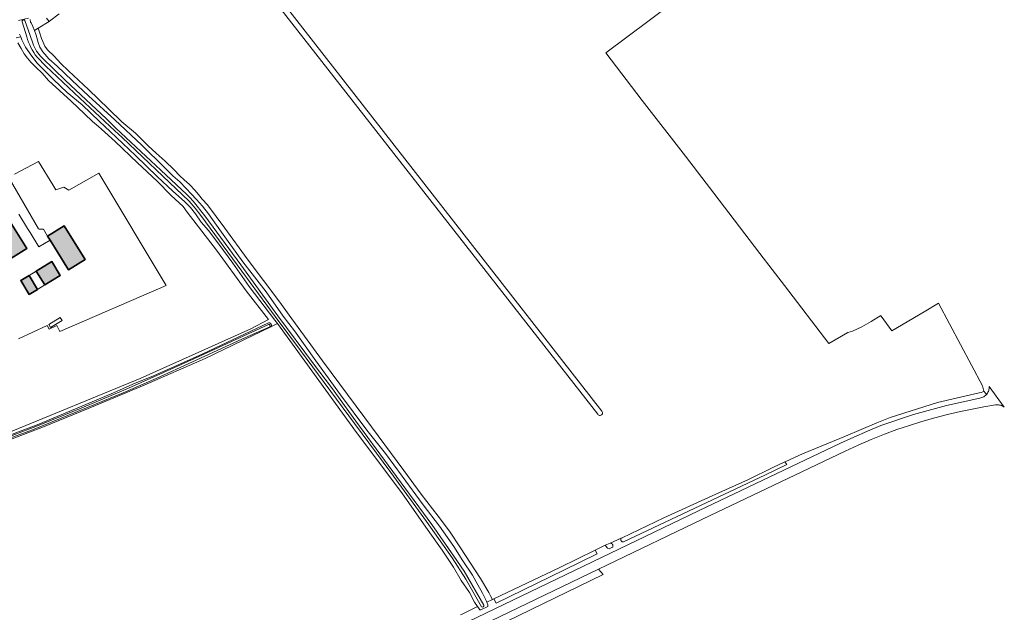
# Model space of a CAD drawing. Header units: metres. Extents: x 200031 to 204075, y 460125 to 464703.
# Tile 145 of 178: x 203350 to 203756, y 462693 to 462937. Entities that reach past the tile are written whole.
import ezdxf

# ---------------------------------------------------------------- set-up
doc = ezdxf.new("R2010")
doc.units = ezdxf.units.M
doc.header["$LTSCALE"] = 2
for name, color, linetype, lineweight in [('B-WE-GR-GRAS-GV', 253, 'Continuous', 13), ('B-WE-OG-BEBOUWING-GV', 253, 'Continuous', 35), ('B-WE-OG-BEBOUWING_LUIFEL-GV', 253, 'Continuous', 18), ('B-WE-OG-BEBOUWING_OVERBOUWING-GV', 253, 'Continuous', 18), ('B-WE-OG-TERREIN_CULTUURSCHEIDING-GV', 253, 'Continuous', 18), ('B-WE-OG-TERREIN_ERF-GV', 253, 'Continuous', 18), ('B-WE-OG-WATER_GREPPEL-GV', 253, 'Continuous', 18), ('B-WE-OG-WATER_SLOOT-GV', 253, 'Continuous', 18), ('B-WE-OG-WEG-GV', 253, 'Continuous', 18), ('B-WE-VH-VERHARDING_BETON-A', 254, 'Continuous', 25), ('B-WE-VH-VERHARDING_BETONSTRAATSTEEN-GV', 253, 'Continuous', 18), ('B-WE-VH-VERHARDING_FUNDERING_ZAND-GV', 253, 'Continuous', 18)]:
    doc.layers.add(name, color=color, linetype=linetype, lineweight=lineweight)

msp = doc.modelspace()

# ---------------------------------------------------------------- hatches: boundary and pattern name
at = {"layer": 'B-WE-VH-VERHARDING_BETON-A'}
h = msp.add_hatch(color=256, dxfattribs=at)
h.dxf.hatch_style = 1
h.paths.add_polyline_path([(203345.123, 462838.011), (203352.753, 462842.736), (203345.921, 462853.803), (203338.293, 462849.072), (203338.971, 462847.975), (203342.801, 462841.772)])
h = msp.add_hatch(color=256, dxfattribs=at)
h.dxf.hatch_style = 1
h.paths.add_polyline_path([(203361.349, 462847.874), (203362.368, 462846.24), (203369.99, 462834.016), (203376.79, 462838.257), (203368.149, 462852.114)])
h = msp.add_hatch(color=256, dxfattribs=at)
h.dxf.hatch_style = 1
h.paths.add_polyline_path([(203360.151, 462827.766), (203366.534, 462831.704), (203363.021, 462837.397), (203356.639, 462833.458)])
h = msp.add_hatch(color=256, dxfattribs=at)
h.dxf.hatch_style = 1
h.paths.add_polyline_path([(203353.794, 462823.844), (203357.198, 462825.944), (203353.686, 462831.636), (203350.282, 462829.535)])

# ---------------------------------------------------------------- linework, layer by layer
at = {"layer": 'B-WE-GR-GRAS-GV', "flags": 128}
for points in [[(203588.077, 462774.466), (203432.361, 462973.685)], [(203434.306, 462975.049), (203589.826, 462775.739)], [(203366.154, 462939.487), (203362.138, 462936.469), (203361.927, 462936.339), (203357.467, 462933.59), (203358.084, 462931.486), (203358.828, 462929.409), (203359.314, 462928.046), (203360.26, 462926.217), (203361.348, 462924.733), (203364.017, 462922.065), (203366.801, 462919.103), (203369.993, 462915.965), (203378.206, 462908.334), (203386.468, 462900.349), (203391.902, 462895.04), (203397.583, 462890.264), (203402.8, 462885.123), (203406.127, 462882.139), (203409.759, 462878.823), (203413.352, 462875.348), (203415.834, 462872.783), (203417.614, 462871.047), (203419.836, 462869.164), (203422.163, 462866.733), (203424.109, 462864.351), (203425.048, 462863.129), (203427.219, 462860.769), (203434.453, 462851.133), (203443.545, 462838.543), (203457.047, 462820.623), (203460.942, 462815.298), (203474.699, 462796.489), (203492.152, 462772.938), (203508.151, 462751.301), (203515.376, 462741.442), (203522.315, 462732.395), (203527.014, 462726.317), (203531.519, 462719.417), (203535.662, 462713.043), (203539.745, 462706.767), (203543.147, 462701), (203544.004, 462699.334), (203544.729, 462698.14), (203545.254, 462698.39), (203572.503, 462711.338), (203587.006, 462718.439), (203591.2, 462720.493), (203593.247, 462721.302), (203597.711, 462723.319), (203598.167, 462723.525), (203615.322, 462731.754), (203635.195, 462740.764), (203650.215, 462747.581), (203660.199, 462752.467), (203665.245, 462754.789), (203665.674, 462754.986), (203672.54, 462758.134), (203690.162, 462765.415), (203703.142, 462770.978), (203708.582, 462773.079), (203728.081, 462779.249), (203745.318, 462783.222), (203746.286, 462783.437), (203747.265, 462783.907), (203746.654, 462786.219), (203728.534, 462820.286), (203722.577, 462816.638), (203722.575, 462816.637), (203709.33, 462808.855), (203704.962, 462814.94), (203704.842, 462815.098), (203700.758, 462812.736), (203696.924, 462810.468), (203693.078, 462808.679), (203691.178, 462808.159), (203683.374, 462803.621), (203665.066, 462827.507), (203654.951, 462840.704), (203635.924, 462865.599), (203624.244, 462880.9), (203606.4, 462903.846), (203591.4, 462923.395), (203600.109, 462929.869), (203618.445, 462943.702)], [(203345.345, 462765.671), (203357.688, 462770.395), (203377.105, 462778.433), (203388.492, 462783.229), (203396.497, 462786.836), (203404.928, 462790.306), (203416.158, 462795.172), (203425.348, 462799.389), (203452.321, 462812.129), (203452.343, 462812.134), (203452.406, 462812.145), (203452.47, 462812.152), (203452.534, 462812.155), (203452.598, 462812.154), (203452.662, 462812.149), (203452.725, 462812.14), (203452.788, 462812.127), (203452.849, 462812.11), (203452.91, 462812.09), (203452.969, 462812.065), (203453.027, 462812.037), (203453.082, 462812.006), (203453.136, 462811.971), (203453.187, 462811.933), (203453.236, 462811.891), (203453.282, 462811.847), (203453.325, 462811.8), (203453.366, 462811.75), (203453.403, 462811.698), (203453.436, 462811.644), (203453.467, 462811.587), (203453.493, 462811.529), (203453.516, 462811.469), (203453.535, 462811.408), (203453.551, 462811.346), (203453.562, 462811.283), (203453.57, 462811.22), (203453.573, 462811.156), (203453.573, 462811.092), (203453.568, 462811.028), (203453.56, 462810.965), (203453.547, 462810.902), (203453.531, 462810.84), (203453.511, 462810.779), (203453.487, 462810.72), (203453.46, 462810.662), (203453.428, 462810.606), (203453.394, 462810.552), (203454.18, 462810.932), (203456.031, 462811.826), (203454.95, 462813.296), (203444.378, 462827.163), (203437.715, 462836.71), (203431.943, 462844.623), (203427.64, 462850.236), (203424.65, 462853.622), (203422.302, 462857.076), (203420.173, 462859.658), (203417.756, 462862.22), (203412.915, 462866.45), (203406.488, 462872.472), (203397.52, 462881.158), (203387.194, 462890.987), (203382.734, 462895.137), (203375.639, 462901.986), (203369.428, 462907.072), (203363.74, 462912.424), (203360.063, 462916.19), (203356.992, 462919.163), (203354.815, 462922.131), (203352.284, 462925.785), (203350.778, 462928.756), (203350.265, 462930.008), (203348.389, 462929.687)], [(203349.13, 462927.547), (203350.377, 462925.289), (203351.66, 462923.094), (203353.119, 462921.307), (203354.386, 462919.528), (203356.474, 462917.491), (203359.087, 462915.017), (203361.759, 462912.014), (203371.037, 462903.521), (203376.539, 462898.305), (203379.856, 462895.098), (203382.254, 462893.122), (203383.563, 462892.034), (203389.131, 462886.879), (203398.446, 462878.083), (203406.502, 462870.522), (203412.265, 462864.656), (203417.189, 462860.135), (203418.853, 462857.825), (203431.005, 462842.073), (203443.214, 462825.326), (203452.356, 462813.507), (203445.151, 462809.672), (203399.51, 462789.167), (203344.609, 462766.677)], [(203344.609, 462766.677), (203399.51, 462789.167), (203445.151, 462809.672), (203452.356, 462813.507), (203443.214, 462825.326), (203431.005, 462842.073), (203418.853, 462857.825), (203417.189, 462860.135), (203412.265, 462864.656), (203406.502, 462870.522), (203398.446, 462878.083), (203389.131, 462886.879), (203383.563, 462892.034), (203382.254, 462893.122), (203379.856, 462895.098), (203376.539, 462898.305), (203371.037, 462903.521), (203361.759, 462912.014), (203359.087, 462915.017), (203356.474, 462917.491), (203354.386, 462919.528), (203353.119, 462921.307), (203351.66, 462923.094), (203350.377, 462925.289), (203349.13, 462927.547)], [(203347.641, 462873.394), (203357.622, 462878.668), (203363.427, 462869.069), (203364.719, 462866.94), (203368.091, 462868.113), (203370.074, 462866.795), (203382.478, 462873.843), (203410.249, 462827.462), (203366.37, 462808.592), (203365.095, 462811.057), (203362.019, 462809.465), (203361.113, 462811.015), (203349.341, 462805.551)], [(203532.515, 462692.113), (203538.497, 462695.234), (203537.259, 462697.028), (203535.281, 462700.914), (203531.813, 462705.853), (203528.658, 462711.419), (203523.937, 462718.488), (203518.14, 462726.561), (203507.283, 462742.037), (203488.706, 462766.978), (203467.406, 462796.347), (203456.031, 462811.826), (203454.18, 462810.932), (203453.394, 462810.552), (203426.224, 462797.435), (203401.124, 462786.471), (203377.797, 462776.647), (203359.688, 462769.32), (203340.103, 462761.832)]]:
    msp.add_lwpolyline(points, dxfattribs=at)
msp.add_lwpolyline([(203544.729, 462698.14), (203544.004, 462699.334), (203543.147, 462701), (203539.745, 462706.767), (203535.662, 462713.043), (203531.519, 462719.417), (203527.014, 462726.317), (203522.315, 462732.395), (203515.376, 462741.442), (203508.151, 462751.301), (203492.152, 462772.938), (203474.699, 462796.489), (203460.942, 462815.298), (203457.047, 462820.623), (203443.545, 462838.543), (203434.453, 462851.133), (203427.219, 462860.769), (203425.048, 462863.129), (203424.109, 462864.351), (203422.163, 462866.733), (203419.836, 462869.164), (203417.614, 462871.047), (203415.834, 462872.783), (203413.352, 462875.348), (203409.759, 462878.823), (203406.127, 462882.139), (203402.8, 462885.123), (203397.583, 462890.264), (203391.902, 462895.04), (203386.468, 462900.349), (203378.206, 462908.334), (203369.993, 462915.965), (203366.801, 462919.103), (203364.017, 462922.065), (203361.348, 462924.733), (203360.26, 462926.217), (203359.314, 462928.046), (203358.828, 462929.409), (203358.084, 462931.486), (203357.467, 462933.59), (203355.873, 462932.608), (203356.615, 462930.748), (203357.382, 462927.712), (203358.069, 462925.798), (203359.423, 462923.791), (203361.796, 462920.943), (203365.249, 462917.922), (203371.487, 462911.972), (203378.195, 462905.778), (203388.997, 462895.865), (203400.22, 462885.327), (203409.517, 462876.116), (203412.956, 462872.744), (203415.822, 462870.227), (203418.52, 462867.493), (203420.571, 462865.33), (203422.742, 462863.002), (203425.149, 462860.184), (203427.638, 462857.044), (203430.926, 462852.4), (203435.03, 462846.603), (203441.796, 462837.242), (203451.472, 462824.852), (203458.439, 462814.94), (203463.103, 462808.8), (203471.95, 462796.476), (203482.13, 462782.402), (203492.966, 462767.95), (203500.58, 462758.234), (203507.538, 462748.866), (203516.089, 462737.098), (203522.845, 462728.25), (203528.758, 462719.884), (203532.539, 462714.037), (203536.54, 462708.084), (203538.739, 462704.125), (203540.542, 462700.63), (203542.05, 462697.722), (203542.331, 462697.001)], close=True, dxfattribs=at)
at = {"layer": 'B-WE-GR-GRAS-GV'}
msp.add_lwpolyline([(203589.826, 462775.739, -1.0721205), (203588.077, 462774.466)], format="xyb", dxfattribs=at)
at = {"layer": 'B-WE-OG-BEBOUWING-GV', "flags": 128}
for points in [[(203345.123, 462838.011), (203352.753, 462842.736), (203345.921, 462853.803), (203338.293, 462849.072), (203338.971, 462847.975), (203342.801, 462841.772)], [(203361.349, 462847.874), (203362.368, 462846.24), (203369.99, 462834.016), (203376.79, 462838.257), (203368.149, 462852.114)], [(203360.151, 462827.766), (203366.534, 462831.704), (203363.021, 462837.397), (203356.639, 462833.458)], [(203353.794, 462823.844), (203357.198, 462825.944), (203353.686, 462831.636), (203350.282, 462829.535)]]:
    msp.add_lwpolyline(points, close=True, dxfattribs=at)
at = {"layer": 'B-WE-OG-BEBOUWING_LUIFEL-GV', "flags": 128}
msp.add_lwpolyline([(203353.686, 462831.636), (203357.198, 462825.944), (203360.151, 462827.766), (203356.639, 462833.458)], close=True, dxfattribs=at)
at = {"layer": 'B-WE-OG-BEBOUWING_OVERBOUWING-GV', "flags": 128}
msp.add_lwpolyline([(203361.797, 462811.485), (203362.541, 462810.233), (203367.327, 462813.077), (203366.583, 462814.329)], close=True, dxfattribs=at)
at = {"layer": 'B-WE-OG-TERREIN_CULTUURSCHEIDING-GV', "flags": 128}
for points in [[(203349.386, 462936.708), (203353.487, 462937.719)], [(203354.165, 462937.115), (203354.348, 462936.149), (203354.515, 462935.771), (203355.193, 462934.239), (203355.873, 462932.608), (203357.467, 462933.59), (203361.927, 462936.339), (203360.921, 462937.799)], [(203348.389, 462929.687), (203350.265, 462930.008), (203349.793, 462931.162)]]:
    msp.add_lwpolyline(points, dxfattribs=at)
at = {"layer": 'B-WE-OG-TERREIN_ERF-GV', "flags": 128}
for points in [[(203349.341, 462805.551), (203361.113, 462811.015), (203362.019, 462809.465), (203365.095, 462811.057), (203366.37, 462808.592), (203410.249, 462827.462), (203382.478, 462873.843), (203370.074, 462866.795), (203368.091, 462868.113), (203364.719, 462866.94), (203363.427, 462869.069), (203357.622, 462878.668), (203347.641, 462873.394)], [(203345.43, 462871.711), (203357.605, 462850.823), (203357.795, 462850.793), (203357.986, 462850.767), (203358.178, 462850.745), (203358.37, 462850.727), (203358.562, 462850.713), (203358.755, 462850.703), (203358.947, 462850.697), (203359.14, 462850.695), (203359.333, 462850.697), (203359.526, 462850.703), (203359.622, 462850.708), (203361.349, 462847.874), (203368.149, 462852.114), (203376.79, 462838.257), (203369.99, 462834.016), (203362.368, 462846.24), (203357.741, 462843.412), (203354.107, 462849.356), (203353.086, 462851.003), (203349.506, 462856.902)]]:
    msp.add_lwpolyline(points, dxfattribs=at)
for points in [[(203345.921, 462853.803), (203352.753, 462842.736), (203345.123, 462838.011), (203342.801, 462841.772), (203338.971, 462847.975), (203338.293, 462849.072)], [(203360.151, 462827.766), (203356.639, 462833.458), (203363.021, 462837.397), (203366.534, 462831.704)], [(203353.794, 462823.844), (203350.282, 462829.535), (203353.686, 462831.636), (203357.198, 462825.944)]]:
    msp.add_lwpolyline(points, close=True, dxfattribs=at)
at = {"layer": 'B-WE-OG-WATER_GREPPEL-GV', "flags": 128}
for points in [[(203432.361, 462973.685), (203588.077, 462774.466)], [(203589.826, 462775.739), (203434.306, 462975.049)]]:
    msp.add_lwpolyline(points, dxfattribs=at)
at = {"layer": 'B-WE-OG-WATER_GREPPEL-GV'}
msp.add_lwpolyline([(203588.077, 462774.466, 1.0721205), (203589.826, 462775.739)], format="xyb", dxfattribs=at)
at = {"layer": 'B-WE-OG-WATER_SLOOT-GV', "flags": 128}
for points in [[(203353.487, 462937.719), (203349.386, 462936.708)], [(203349.793, 462931.162), (203350.265, 462930.008), (203350.778, 462928.756), (203352.284, 462925.785), (203354.815, 462922.131), (203356.992, 462919.163), (203360.063, 462916.19), (203363.74, 462912.424), (203369.428, 462907.072), (203375.639, 462901.986), (203382.734, 462895.137), (203387.194, 462890.987), (203397.52, 462881.158), (203406.488, 462872.472), (203412.915, 462866.45), (203417.756, 462862.22), (203420.173, 462859.658), (203422.302, 462857.076), (203424.65, 462853.622), (203427.64, 462850.236), (203431.943, 462844.623), (203437.715, 462836.71), (203444.378, 462827.163), (203454.95, 462813.296), (203456.031, 462811.826), (203467.406, 462796.347), (203488.706, 462766.978), (203507.283, 462742.037), (203518.14, 462726.561), (203523.937, 462718.488), (203528.658, 462711.419), (203531.813, 462705.853), (203535.281, 462700.914), (203537.259, 462697.028), (203538.497, 462695.234), (203539.218, 462694.197), (203539.554, 462693.832), (203539.904, 462693.785), (203542.807, 462695.197), (203542.772, 462695.87), (203542.331, 462697.001), (203542.05, 462697.722), (203540.542, 462700.63), (203538.739, 462704.125), (203536.54, 462708.084), (203532.539, 462714.037), (203528.758, 462719.884), (203522.845, 462728.25), (203516.089, 462737.098), (203507.538, 462748.866), (203500.58, 462758.234), (203492.966, 462767.95), (203482.13, 462782.402), (203471.95, 462796.476), (203463.103, 462808.8), (203458.439, 462814.94), (203451.472, 462824.852), (203441.796, 462837.242), (203435.03, 462846.603), (203430.926, 462852.4), (203427.638, 462857.044), (203425.149, 462860.184), (203422.742, 462863.002), (203420.571, 462865.33), (203418.52, 462867.493), (203415.822, 462870.227), (203412.956, 462872.744), (203409.517, 462876.116), (203400.22, 462885.327), (203388.997, 462895.865), (203378.195, 462905.778), (203371.487, 462911.972), (203365.249, 462917.922), (203361.796, 462920.943), (203359.423, 462923.791), (203358.069, 462925.798), (203357.382, 462927.712), (203356.615, 462930.748), (203355.873, 462932.608), (203355.193, 462934.239), (203354.515, 462935.771), (203354.348, 462936.149), (203354.165, 462937.115)], [(203352.789, 462930.092), (203350.852, 462936.279)], [(203350.852, 462936.279), (203352.789, 462930.092)], [(203351.959, 462936.762), (203354.085, 462930.528), (203355.254, 462927.394)], [(203355.254, 462927.394), (203354.085, 462930.528), (203351.959, 462936.762)], [(203360.921, 462937.799), (203361.927, 462936.339), (203362.138, 462936.469), (203366.154, 462939.487)], [(203517.535, 462730.245), (203502.764, 462750.499), (203487.809, 462770.627), (203465.524, 462800.767), (203455.199, 462814.798), (203441.456, 462833.494), (203424.534, 462856.427), (203422.206, 462859.438), (203419.655, 462862.324), (203408.884, 462872.624), (203392.119, 462888.557), (203389.068, 462891.354), (203374.654, 462904.778), (203360.594, 462917.929), (203356.992, 462921.667)], [(203356.992, 462921.667), (203360.594, 462917.929), (203374.654, 462904.778), (203389.068, 462891.354), (203392.119, 462888.557), (203408.884, 462872.624), (203419.655, 462862.324), (203422.206, 462859.438), (203424.534, 462856.427), (203441.456, 462833.494), (203455.199, 462814.798), (203465.524, 462800.767), (203487.809, 462770.627), (203502.764, 462750.499), (203517.535, 462730.245), (203528.033, 462715.215), (203533.659, 462706.485), (203540.165, 462695.073)], [(203359.049, 462921.373), (203368.657, 462912.026), (203385.572, 462896.188), (203389.516, 462892.326), (203407.977, 462875.027), (203418.696, 462865.016), (203419.981, 462863.833), (203421.365, 462862.25), (203426.17, 462856.304), (203440.973, 462836.078), (203456.282, 462814.989), (203470.965, 462795.255), (203478.31, 462785.493), (203488.449, 462771.551), (203501.71, 462753.494), (203519.683, 462728.935), (203528.778, 462715.915), (203532.981, 462709.737), (203541.143, 462695.73)], [(203541.143, 462695.73), (203532.981, 462709.737), (203528.778, 462715.915), (203519.683, 462728.935), (203501.71, 462753.494), (203488.449, 462771.551), (203478.31, 462785.493), (203470.965, 462795.255), (203456.282, 462814.989), (203440.973, 462836.078), (203426.17, 462856.304), (203421.365, 462862.25), (203419.981, 462863.833), (203418.696, 462865.016), (203407.977, 462875.027), (203389.516, 462892.326), (203385.572, 462896.188), (203368.657, 462912.026), (203359.049, 462921.373)], [(203336.301, 462762.418), (203339.256, 462763.12), (203341.294, 462763.635), (203357.218, 462769.721), (203374.522, 462776.715), (203391.829, 462783.972), (203394.711, 462785.265), (203409.063, 462791.635), (203423.441, 462798.171), (203438.696, 462805.183), (203452.331, 462811.442)], [(203452.331, 462811.442), (203438.696, 462805.183), (203423.441, 462798.171), (203409.063, 462791.635), (203394.711, 462785.265), (203391.829, 462783.972), (203374.522, 462776.715), (203357.218, 462769.721), (203341.294, 462763.635), (203339.256, 462763.12), (203336.301, 462762.418)], [(203452.904, 462810.541), (203441.435, 462805.415), (203421.078, 462796.05), (203406.156, 462789.176), (203392.429, 462783.255), (203381.048, 462778.551), (203355.101, 462768.064), (203347.267, 462765.078), (203339.514, 462762.107), (203336.458, 462761.316)], [(203336.458, 462761.316), (203339.514, 462762.107), (203347.267, 462765.078), (203355.101, 462768.064), (203381.048, 462778.551), (203392.429, 462783.255), (203406.156, 462789.176), (203421.078, 462796.05), (203441.435, 462805.415), (203452.904, 462810.541)], [(203340.103, 462761.832), (203359.688, 462769.32), (203377.797, 462776.647), (203401.124, 462786.471), (203426.224, 462797.435), (203453.394, 462810.552), (203453.428, 462810.606), (203453.46, 462810.662), (203453.487, 462810.72), (203453.511, 462810.779), (203453.531, 462810.84), (203453.547, 462810.902), (203453.56, 462810.965), (203453.568, 462811.028), (203453.573, 462811.092), (203453.573, 462811.156), (203453.57, 462811.22), (203453.562, 462811.283), (203453.551, 462811.346), (203453.535, 462811.408), (203453.516, 462811.469), (203453.493, 462811.529), (203453.467, 462811.587), (203453.436, 462811.644), (203453.403, 462811.698), (203453.366, 462811.75), (203453.325, 462811.8), (203453.282, 462811.847), (203453.236, 462811.891), (203453.187, 462811.933), (203453.136, 462811.971), (203453.082, 462812.006), (203453.027, 462812.037), (203452.969, 462812.065), (203452.91, 462812.09), (203452.849, 462812.11), (203452.788, 462812.127), (203452.725, 462812.14), (203452.662, 462812.149), (203452.598, 462812.154), (203452.534, 462812.155), (203452.47, 462812.152), (203452.406, 462812.145), (203452.343, 462812.134), (203452.321, 462812.129), (203425.348, 462799.389), (203416.158, 462795.172), (203404.928, 462790.306), (203396.497, 462786.836), (203388.492, 462783.229), (203377.105, 462778.433), (203357.688, 462770.395), (203345.345, 462765.671)], [(203540.165, 462695.073), (203533.659, 462706.485), (203528.033, 462715.215), (203517.535, 462730.245)]]:
    msp.add_lwpolyline(points, dxfattribs=at)
at = {"layer": 'B-WE-OG-WATER_SLOOT-GV'}
for points in [[(203350.852, 462936.279, -0.8212675), (203351.959, 462936.762)], [(203351.959, 462936.762, 0.8212675), (203350.852, 462936.279)], [(203356.992, 462921.667, -0.1024557), (203352.789, 462930.092)], [(203352.789, 462930.092, 0.1024557), (203356.992, 462921.667)], [(203355.254, 462927.394, 0.129055), (203359.049, 462921.373)], [(203359.049, 462921.373, -0.129055), (203355.254, 462927.394)], [(203452.331, 462811.442, -0.8135395), (203452.904, 462810.541)], [(203452.904, 462810.541, 0.8135395), (203452.331, 462811.442)], [(203541.143, 462695.73, -0.7982565), (203540.165, 462695.073)], [(203540.165, 462695.073, 0.7982565), (203541.143, 462695.73)]]:
    msp.add_lwpolyline(points, format="xyb", dxfattribs=at)
at = {"layer": 'B-WE-OG-WEG-GV', "flags": 128}
for points in [[(203498.328, 462671.455), (203629.657, 462734.672), (203688.215, 462762.539), (203693.713, 462765.038), (203699.247, 462767.456), (203704.815, 462769.793), (203718.195, 462774.327), (203731.812, 462778.088), (203745.621, 462781.065), (203746.033, 462781.162), (203746.435, 462781.296), (203746.823, 462781.466), (203747.194, 462781.669), (203747.546, 462781.905), (203747.875, 462782.171), (203748.179, 462782.465), (203748.284, 462782.587), (203747.894, 462783.092), (203747.265, 462783.907), (203746.286, 462783.437), (203745.318, 462783.222), (203728.081, 462779.249), (203708.582, 462773.079), (203703.142, 462770.978), (203690.162, 462765.415), (203672.54, 462758.134), (203665.674, 462754.986), (203665.245, 462754.789), (203666.066, 462753.735), (203657.306, 462749.525), (203598.775, 462721.798), (203598.71, 462721.792), (203598.646, 462721.79), (203598.581, 462721.791), (203598.517, 462721.797), (203598.453, 462721.806), (203598.389, 462721.82), (203598.327, 462721.837), (203598.266, 462721.859), (203598.206, 462721.883), (203598.148, 462721.912), (203598.092, 462721.944), (203598.038, 462721.98), (203597.986, 462722.018), (203597.937, 462722.06), (203597.89, 462722.105), (203597.847, 462722.153), (203597.806, 462722.203), (203597.768, 462722.256), (203597.734, 462722.311), (203597.704, 462722.368), (203597.676, 462722.426), (203597.653, 462722.487), (203597.633, 462722.548), (203597.617, 462722.611), (203597.605, 462722.675), (203597.597, 462722.739), (203597.593, 462722.803), (203597.593, 462722.868), (203597.597, 462722.933), (203597.605, 462722.997), (203597.617, 462723.06), (203597.633, 462723.123), (203597.653, 462723.185), (203597.676, 462723.245), (203597.703, 462723.304), (203597.711, 462723.319), (203593.247, 462721.302), (203593.3, 462721.301), (203593.366, 462721.297), (203593.433, 462721.288), (203593.498, 462721.275), (203593.563, 462721.259), (203593.627, 462721.239), (203593.689, 462721.215), (203593.75, 462721.187), (203593.809, 462721.156), (203593.866, 462721.121), (203593.921, 462721.083), (203593.973, 462721.041), (203594.023, 462720.997), (203594.07, 462720.949), (203594.114, 462720.899), (203594.155, 462720.847), (203594.193, 462720.792), (203594.228, 462720.734), (203594.259, 462720.675), (203594.286, 462720.614), (203594.31, 462720.552), (203594.33, 462720.488), (203594.346, 462720.423), (203594.359, 462720.358), (203594.367, 462720.292), (203594.371, 462720.225), (203594.371, 462720.158), (203594.368, 462720.091), (203594.36, 462720.025), (203594.348, 462719.959), (203594.333, 462719.894), (203594.314, 462719.83), (203594.29, 462719.768), (203594.263, 462719.706), (203594.233, 462719.647), (203592.772, 462718.955), (203592.138, 462719.305), (203591.2, 462720.493), (203587.006, 462718.439), (203587.824, 462716.935), (203574.113, 462710.246), (203546.252, 462696.555), (203545.254, 462698.39), (203544.729, 462698.14)], [(203548.85, 462686.199), (203551.401, 462687.413), (203550.437, 462688.982), (203590.289, 462708.387), (203588.412, 462710.611), (203499.968, 462668.038), (203318.005, 462581.034), (203302.388, 462573.265), (203286.55, 462565.959), (203270.504, 462559.12), (203270.009, 462557.467), (203269.762, 462556.379), (203269.91, 462555.242), (203270.504, 462554.401), (203271.944, 462555.071)], [(203544.729, 462698.14), (203542.331, 462697.001), (203542.772, 462695.87), (203542.807, 462695.197), (203539.904, 462693.785), (203539.554, 462693.832), (203539.218, 462694.197), (203538.497, 462695.234), (203532.515, 462692.113), (203531.551, 462691.819)]]:
    msp.add_lwpolyline(points, dxfattribs=at)
at = {"layer": 'B-WE-VH-VERHARDING_BETONSTRAATSTEEN-GV', "flags": 128}
msp.add_lwpolyline([(203349.506, 462856.902), (203353.086, 462851.003), (203354.107, 462849.356), (203357.741, 462843.412), (203362.368, 462846.24), (203361.349, 462847.874), (203359.622, 462850.708), (203359.526, 462850.703), (203359.333, 462850.697), (203359.14, 462850.695), (203358.947, 462850.697), (203358.755, 462850.703), (203358.562, 462850.713), (203358.37, 462850.727), (203358.178, 462850.745), (203357.986, 462850.767), (203357.795, 462850.793), (203357.605, 462850.823), (203345.43, 462871.711)], dxfattribs=at)
at = {"layer": 'B-WE-VH-VERHARDING_FUNDERING_ZAND-GV', "flags": 128}
msp.add_lwpolyline([(203499.968, 462668.038), (203588.412, 462710.611), (203591.86, 462712.271), (203631.293, 462731.253), (203690.017, 462759.196), (203695.396, 462761.638), (203700.809, 462764.002), (203706.257, 462766.287), (203711.373, 462768.117), (203716.528, 462769.833), (203721.721, 462771.433), (203726.983, 462772.926), (203732.277, 462774.301), (203737.6, 462775.556), (203742.407, 462776.581), (203747.233, 462777.509), (203752.077, 462778.339), (203752.209, 462778.353), (203752.342, 462778.364), (203752.475, 462778.372), (203752.901, 462778.369), (203753.325, 462778.33), (203753.745, 462778.257), (203754.157, 462778.149), (203754.558, 462778.007), (203754.947, 462777.833), (203755.32, 462777.626), (203755.674, 462777.39), (203749.465, 462785.945), (203749.467, 462785.521), (203749.431, 462785.099), (203749.357, 462784.683), (203749.246, 462784.274), (203749.1, 462783.877), (203748.918, 462783.494), (203748.703, 462783.13), (203748.456, 462782.786), (203748.284, 462782.587), (203748.179, 462782.465), (203747.875, 462782.171), (203747.546, 462781.905), (203747.194, 462781.669), (203746.823, 462781.466), (203746.435, 462781.296), (203746.033, 462781.162), (203745.621, 462781.065), (203731.812, 462778.088), (203718.195, 462774.327), (203704.815, 462769.793), (203699.247, 462767.456), (203693.713, 462765.038), (203688.215, 462762.539), (203629.657, 462734.672), (203498.328, 462671.455)], dxfattribs=at)

doc.saveas('drawing.dxf')
